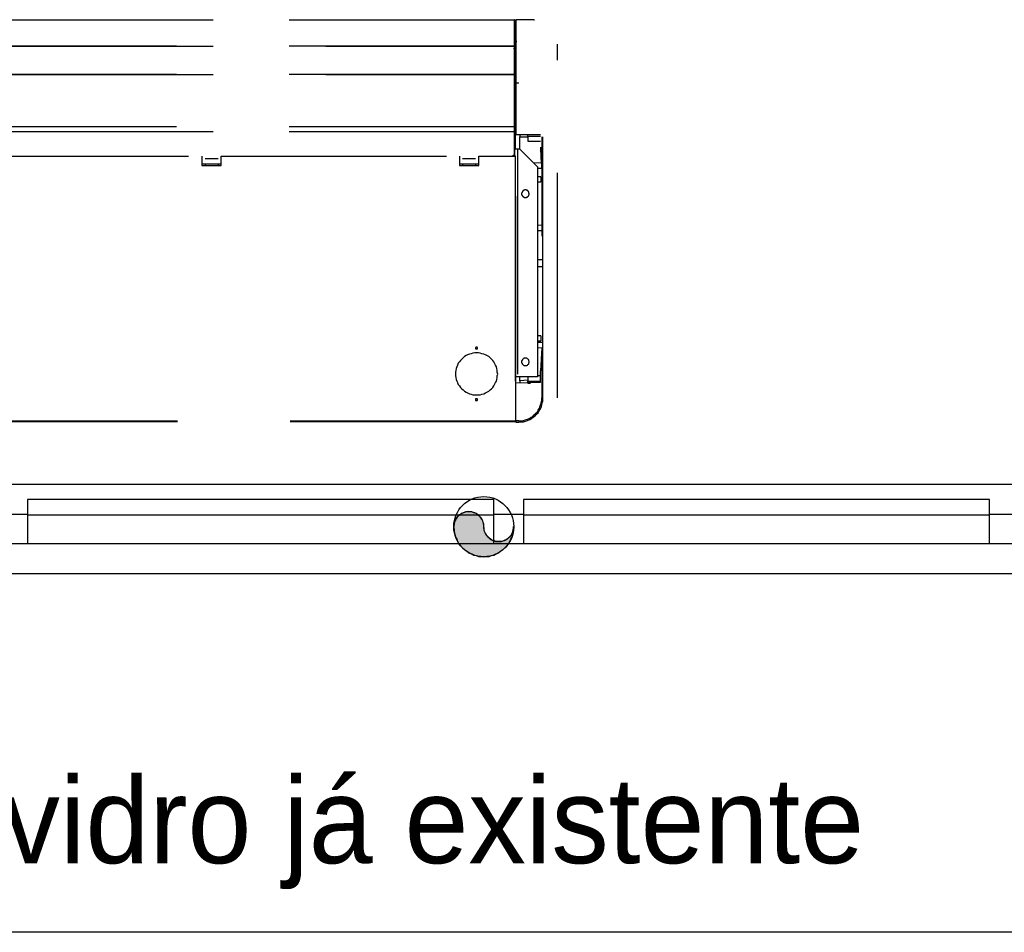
# Model space of a CAD drawing. Header units: millimetres. Extents: x 335 to 739279, y -1 to 84.
# Tile 226 of 244: x 416.6 to 418.79, y 21.51 to 23.54. Entities that reach past the tile are written whole.
import ezdxf

# ---------------------------------------------------------------- set-up
doc = ezdxf.new("R2010")
doc.units = ezdxf.units.MM
doc.header["$MEASUREMENT"] = 0
doc.linetypes.add('Dashed', pattern=[0.75, 0.5, -0.25])
doc.styles.add('CenturyGothic', font='GOTHIC.TTF')

msp = doc.modelspace()

# ---------------------------------------------------------------- hatches: boundary and pattern name
at = {"linetype": 'Continuous'}
msp.add_hatch(color=256, dxfattribs=at).paths.add_polyline_path([(417.6318, 22.4159), (417.6318, 22.4189), (417.6318, 22.4219), (417.6308, 22.4249), (417.6298, 22.4279), (417.6288, 22.4299), (417.6278, 22.4329), (417.6258, 22.4349), (417.6238, 22.4379), (417.6218, 22.4399), (417.6198, 22.4419), (417.6178, 22.4429), (417.6148, 22.4449), (417.6128, 22.4459), (417.6098, 22.4469), (417.6068, 22.4479), (417.6048, 22.4489), (417.6018, 22.4489), (417.5988, 22.4489), (417.5958, 22.4489), (417.5928, 22.4489), (417.5898, 22.4479), (417.5868, 22.4469), (417.5848, 22.4459), (417.5818, 22.4449), (417.5798, 22.4429), (417.5768, 22.4419), (417.5748, 22.4399), (417.5728, 22.4379), (417.5708, 22.4349), (417.5698, 22.4329), (417.5688, 22.4299), (417.5668, 22.4279), (417.5668, 22.4249), (417.5658, 22.4219), (417.5658, 22.4189), (417.5648, 22.4159), (417.5658, 22.4099), (417.5658, 22.4049), (417.5678, 22.3989), (417.5688, 22.3929), (417.5718, 22.3879), (417.5738, 22.3829), (417.5768, 22.3779), (417.5808, 22.3729), (417.5848, 22.3689), (417.5888, 22.3649), (417.5938, 22.3619), (417.5988, 22.3579), (417.6038, 22.3559), (417.6088, 22.3529), (417.6148, 22.3519), (417.6198, 22.3499), (417.6258, 22.3499), (417.6318, 22.3489), (417.6378, 22.3499), (417.6438, 22.3499), (417.6488, 22.3519), (417.6548, 22.3529), (417.6598, 22.3559), (417.6648, 22.3579), (417.6698, 22.3619), (417.6748, 22.3649), (417.6788, 22.3689), (417.6828, 22.3729), (417.6868, 22.3779), (417.6898, 22.3829), (417.6918, 22.3879), (417.6948, 22.3929), (417.6958, 22.3989), (417.6978, 22.4049), (417.6978, 22.4099), (417.6988, 22.4159), (417.6988, 22.4129), (417.6978, 22.4099), (417.6978, 22.4079), (417.6968, 22.4049), (417.6958, 22.4019), (417.6938, 22.3989), (417.6928, 22.3969), (417.6908, 22.3949), (417.6888, 22.3929), (417.6868, 22.3909), (417.6848, 22.3889), (417.6818, 22.3869), (417.6788, 22.3859), (417.6768, 22.3849), (417.6738, 22.3839), (417.6708, 22.3829), (417.6678, 22.3829), (417.6648, 22.3829), (417.6618, 22.3829), (417.6598, 22.3829), (417.6568, 22.3839), (417.6538, 22.3849), (417.6508, 22.3859), (417.6488, 22.3869), (417.6458, 22.3889), (417.6438, 22.3909), (417.6418, 22.3929), (417.6398, 22.3949), (417.6378, 22.3969), (417.6368, 22.3989), (417.6348, 22.4019), (417.6338, 22.4049), (417.6328, 22.4079), (417.6328, 22.4099), (417.6318, 22.4129), (417.6318, 22.4159), (417.6318, 22.4159)])

# ---------------------------------------------------------------- linework, layer by layer
at = {"color": 8, "linetype": 'Dashed'}
for p, q in [((415.7808, 23.5419), (417.6998, 23.5419)), ((417.6998, 23.5409), (415.7808, 23.5409)), ((417.6998, 23.5419), (417.6998, 23.5409)), ((417.6998, 23.5309), (417.6998, 23.5409)), ((417.6998, 23.5409), (417.7008, 23.5409)), ((417.6998, 23.5389), (417.6998, 23.5409)), ((417.6998, 23.5389), (417.6998, 23.5309)), ((417.6998, 23.5329), (417.7008, 23.5329)), ((417.6998, 23.4859), (417.6998, 23.5309)), ((417.6998, 23.5309), (417.7008, 23.5309)), ((417.7008, 23.5329), (417.7008, 23.5409)), ((417.7028, 23.5339), (417.7008, 23.5339)), ((417.7008, 23.5329), (417.7008, 23.5309)), ((417.7028, 23.5319), (417.7008, 23.5319)), ((417.7008, 23.4849), (417.7008, 23.5309)), ((417.7028, 23.5419), (417.7028, 23.4009)), ((417.7428, 23.5419), (417.7028, 23.5419)), ((417.7428, 23.5419), (417.7448, 23.5419)), ((417.7018, 23.5069), (417.7018, 23.5059)), ((417.7028, 23.5069), (417.7018, 23.5069)), ((417.6998, 23.4829), (417.6998, 23.4859)), ((417.7008, 23.4859), (417.6998, 23.4859)), ((417.6998, 23.4849), (417.7008, 23.4849)), ((417.6998, 23.4839), (417.6998, 23.4849)), ((417.7008, 23.4939), (417.7018, 23.4939)), ((417.7008, 23.4849), (417.7008, 23.4859)), ((417.7008, 23.4789), (417.7008, 23.4849)), ((417.7028, 23.5059), (417.7018, 23.5059)), ((417.7018, 23.4939), (417.7018, 23.5049)), ((417.7018, 23.4939), (417.7028, 23.4939)), ((417.7018, 23.4909), (417.7018, 23.4919)), ((417.7018, 23.4919), (417.7028, 23.4919)), ((417.7018, 23.4909), (417.7028, 23.4909)), ((417.7028, 23.4909), (417.7028, 23.4919)), ((417.7958, 22.7019), (417.7958, 23.4879)), ((417.6998, 23.4829), (415.7808, 23.4829)), ((415.7808, 23.4829), (417.6998, 23.4829)), ((417.6998, 23.4839), (417.6998, 23.4809)), ((417.6998, 23.4789), (417.6998, 23.4829)), ((417.6998, 23.4809), (417.6998, 23.4789)), ((417.6998, 23.4219), (417.6998, 23.4789)), ((417.7008, 23.4789), (417.6998, 23.4789)), ((417.7008, 23.4789), (417.7008, 23.4219)), ((417.7028, 23.4619), (417.7008, 23.4619)), ((417.7008, 23.4569), (417.7028, 23.4569)), ((417.7008, 23.4549), (417.7028, 23.4549)), ((417.6998, 23.4199), (415.7808, 23.4199)), ((415.7808, 23.4199), (417.6998, 23.4199)), ((417.6998, 23.4199), (417.6998, 23.4219)), ((417.6998, 23.4219), (417.7008, 23.4219)), ((417.6998, 23.4219), (417.6998, 23.4179)), ((417.6998, 23.4169), (417.6998, 23.4199)), ((417.7008, 23.4199), (417.6998, 23.4199)), ((417.7028, 23.4399), (417.7008, 23.4399)), ((417.7028, 23.4379), (417.7008, 23.4379)), ((417.7028, 23.4239), (417.7008, 23.4239)), ((417.7028, 23.4229), (417.7008, 23.4229)), ((417.7008, 23.4199), (417.7008, 23.4219)), ((417.7028, 23.4199), (417.7018, 23.4199)), ((417.7028, 23.4199), (417.7018, 23.4199)), ((417.7018, 23.4189), (417.7018, 23.2549)), ((417.6998, 23.4179), (417.6998, 23.4169)), ((417.6998, 23.3049), (417.6998, 23.4169)), ((417.6998, 23.4169), (417.7008, 23.4169)), ((417.7008, 23.4169), (417.7008, 23.3049)), ((417.7098, 23.4009), (417.7028, 23.4009)), ((417.7028, 23.4009), (417.7028, 23.2869)), ((417.6998, 23.3039), (415.7808, 23.3039)), ((415.7808, 23.2939), (417.6998, 23.2939)), ((417.6998, 23.2929), (415.7808, 23.2929)), ((417.6998, 23.3039), (417.6998, 23.3049)), ((417.7008, 23.3049), (417.6998, 23.3049)), ((417.6998, 23.3049), (417.6998, 23.2959)), ((417.6998, 23.2939), (417.6998, 23.3039)), ((417.6998, 23.2959), (417.6998, 23.2889)), ((417.6998, 23.2939), (417.6998, 23.2929)), ((417.6998, 23.2889), (417.6998, 23.2929)), ((417.6998, 23.2409), (417.6998, 23.2889)), ((417.6998, 23.2889), (417.7008, 23.2889)), ((417.7008, 23.2409), (417.7008, 23.2889)), ((417.7028, 23.2869), (417.7578, 23.2869)), ((417.7118, 23.2869), (417.7118, 23.2819)), ((417.7118, 23.2539), (417.7118, 23.2819)), ((417.7118, 23.2819), (417.7298, 23.2819)), ((417.7298, 23.2829), (417.7298, 23.2869)), ((417.7298, 23.2829), (417.7298, 23.2719)), ((417.7298, 23.2829), (417.7408, 23.2829)), ((417.7298, 23.2719), (417.7578, 23.2719)), ((417.7408, 23.2829), (417.7578, 23.2829)), ((417.7608, 23.2819), (417.7608, 23.2359)), ((417.7628, 23.2359), (417.7628, 23.2819)), ((417.7008, 23.2549), (417.7068, 23.2549)), ((417.7068, 23.2549), (417.7068, 22.7489)), ((417.7068, 23.2549), (417.7108, 23.2549)), ((417.7108, 23.2549), (417.7508, 23.2149)), ((417.7578, 23.2589), (417.7608, 23.2079)), ((417.7578, 23.2589), (417.7588, 23.2359)), ((416.4758, 23.2389), (417.0058, 23.2389)), ((417.0058, 23.2389), (417.0058, 23.2179)), ((417.0128, 23.2339), (417.0418, 23.2339)), ((417.0488, 23.2179), (417.0488, 23.2389)), ((417.0488, 23.2389), (417.5778, 23.2389)), ((417.5778, 23.2389), (417.5778, 23.2179)), ((417.5848, 23.2339), (417.6138, 23.2339)), ((417.6208, 23.2179), (417.6208, 23.2389)), ((417.6208, 23.2389), (417.7018, 23.2389)), ((417.6968, 23.2409), (417.6998, 23.2409)), ((417.6968, 23.2389), (417.6968, 23.2409)), ((417.6978, 23.2409), (417.6978, 23.2389)), ((417.6988, 23.2409), (417.6988, 23.2389)), ((417.6988, 23.2409), (417.6988, 23.2389)), ((417.7008, 23.2409), (417.6998, 23.2409)), ((417.6998, 23.2409), (417.6998, 23.2389)), ((417.7018, 23.2389), (417.7018, 22.6499)), ((417.7018, 23.2389), (417.7028, 23.2389)), ((417.7028, 22.6499), (417.7028, 23.2389)), ((417.7598, 23.2239), (417.7428, 23.2229)), ((417.7588, 23.2359), (417.7608, 23.2079)), ((417.7608, 23.2359), (417.7608, 23.1429)), ((417.7628, 23.1549), (417.7628, 23.2359)), ((417.0128, 23.2209), (417.0058, 23.2209)), ((417.0488, 23.2209), (417.0058, 23.2209)), ((417.0058, 23.2179), (417.0128, 23.2179)), ((417.0128, 23.2209), (417.0128, 23.2179)), ((417.0128, 23.2179), (417.0418, 23.2179)), ((417.0488, 23.2209), (417.0418, 23.2209)), ((417.0418, 23.2209), (417.0418, 23.2179)), ((417.0418, 23.2179), (417.0488, 23.2179)), ((417.5848, 23.2209), (417.5778, 23.2209)), ((417.6208, 23.2209), (417.5778, 23.2209)), ((417.5778, 23.2179), (417.5848, 23.2179)), ((417.5848, 23.2209), (417.5848, 23.2179)), ((417.5848, 23.2179), (417.6138, 23.2179)), ((417.6208, 23.2209), (417.6138, 23.2209)), ((417.6138, 23.2209), (417.6138, 23.2179)), ((417.6138, 23.2179), (417.6208, 23.2179)), ((417.7508, 23.2149), (417.7508, 22.7489)), ((417.7508, 23.2119), (417.7608, 23.2119)), ((417.7608, 23.2079), (417.7608, 23.1089)), ((417.7588, 23.1929), (417.7508, 23.1929)), ((417.7508, 23.1819), (417.7588, 23.1819)), ((417.7588, 23.1929), (417.7588, 23.1819)), ((417.7608, 23.1429), (417.7608, 23.0609)), ((417.7628, 22.8139), (417.7628, 23.1549)), ((417.7608, 23.1089), (417.7608, 23.0609)), ((417.7608, 23.0859), (417.7508, 23.0849)), ((417.7508, 23.0739), (417.7608, 23.0739)), ((417.7608, 23.0089), (417.7508, 23.0089)), ((417.7608, 22.9929), (417.7508, 22.9929)), ((417.7588, 22.8399), (417.7508, 22.8399)), ((417.7508, 22.8289), (417.7588, 22.8289)), ((417.7588, 22.8399), (417.7588, 22.8289)), ((417.7608, 22.8249), (417.7508, 22.8249)), ((417.7508, 22.8139), (417.7608, 22.8129)), ((417.7608, 22.8129), (417.7578, 22.7619)), ((417.7608, 22.8129), (417.7608, 22.7019)), ((417.7628, 22.7279), (417.7628, 22.8139)), ((417.7068, 22.7489), (417.7028, 22.7489)), ((417.7508, 22.7489), (417.7068, 22.7489)), ((417.7118, 22.7399), (417.7118, 22.7489)), ((417.7298, 22.7409), (417.7118, 22.7399)), ((417.7298, 22.7489), (417.7298, 22.7389)), ((417.7578, 22.7509), (417.7508, 22.7509)), ((417.7578, 22.7359), (417.7578, 22.7619)), ((417.7578, 22.7359), (417.7028, 22.7349)), ((417.7118, 22.7399), (417.7118, 22.7349)), ((417.7298, 22.7349), (417.7298, 22.7389)), ((417.7298, 22.7389), (417.7408, 22.7389)), ((417.7298, 22.7349), (417.7358, 22.7349)), ((417.7408, 22.7389), (417.7578, 22.7389)), ((417.7628, 22.7069), (417.7628, 22.7279)), ((417.7628, 22.7019), (417.7628, 22.7069)), ((417.7628, 22.6949), (417.7628, 22.7019)), ((417.7618, 22.6909), (417.7628, 22.6949)), ((417.7018, 22.6499), (415.7818, 22.6499)), ((417.7018, 22.6489), (415.7818, 22.6489)), ((417.7028, 22.6499), (417.7018, 22.6499)), ((417.7018, 22.6499), (417.7018, 22.6489)), ((417.7098, 22.6509), (417.7028, 22.6509)), ((417.7028, 22.6499), (417.7028, 22.6479)), ((417.7028, 22.6479), (417.7098, 22.6479))]:
    msp.add_line(p, q, dxfattribs=at)
at = {"color": 7}
for p, q in [((419.6368, 22.5099), (413.2808, 22.5099)), ((417.6538, 22.4759), (416.6188, 22.4759)), ((416.6188, 22.4759), (416.6188, 22.4419)), ((417.6538, 22.4419), (417.6538, 22.4759)), ((418.7548, 22.4759), (417.7198, 22.4759)), ((417.7198, 22.4759), (417.7198, 22.4419)), ((418.7548, 22.4419), (418.7548, 22.4759)), ((416.5528, 22.4439), (416.6188, 22.4439)), ((416.6188, 22.4439), (416.6188, 22.3779)), ((416.6188, 22.4419), (417.6538, 22.4419)), ((417.6538, 22.3779), (417.6538, 22.4439)), ((417.6538, 22.4439), (417.7198, 22.4439)), ((417.7198, 22.4439), (417.7198, 22.3779)), ((417.7198, 22.4419), (418.7548, 22.4419)), ((418.7548, 22.3779), (418.7548, 22.4439)), ((418.7548, 22.4439), (418.8208, 22.4439)), ((416.6188, 22.3779), (416.5528, 22.3779)), ((417.6538, 22.3779), (416.6188, 22.3779)), ((417.7198, 22.3779), (417.6538, 22.3779)), ((418.7548, 22.3779), (417.7198, 22.3779)), ((418.8208, 22.3779), (418.7548, 22.3779)), ((419.6368, 22.3109), (413.2808, 22.3109)), ((419.6368, 21.5149), (413.2808, 21.5149))]:
    msp.add_line(p, q, dxfattribs=at)
at = {"color": 8, "linetype": 'Dashed'}
for points in [[(417.7008, 23.5409), (417.7008, 23.5409), (417.7008, 23.5409), (417.7008, 23.5409), (417.7008, 23.5409), (417.7008, 23.5409), (417.7008, 23.5409), (417.7008, 23.5409), (417.7008, 23.5419), (417.7008, 23.5419), (417.7008, 23.5419), (417.7008, 23.5419), (417.7008, 23.5419), (417.7008, 23.5419), (417.7008, 23.5419), (417.7008, 23.5419), (417.7008, 23.5419), (417.7008, 23.5419), (417.6998, 23.5419), (417.6998, 23.5419), (417.6998, 23.5419), (417.6998, 23.5419), (417.6998, 23.5419), (417.6998, 23.5419), (417.6998, 23.5419), (417.6998, 23.5419), (417.6998, 23.5419), (417.6998, 23.5419), (417.6998, 23.5419), (417.6998, 23.5409), (417.6998, 23.5409), (417.6998, 23.5409), (417.6998, 23.5409), (417.6998, 23.5409), (417.6998, 23.5409), (417.6998, 23.5409), (417.6998, 23.5409), (417.6998, 23.5409), (417.6998, 23.5409), (417.6998, 23.5409), (417.6998, 23.5409), (417.6998, 23.5409), (417.6998, 23.5409), (417.6998, 23.5399), (417.6998, 23.5399), (417.6998, 23.5399), (417.6998, 23.5399), (417.6998, 23.5399), (417.6998, 23.5399), (417.6998, 23.5399), (417.6998, 23.5399), (417.6998, 23.5399), (417.6998, 23.5399), (417.6998, 23.5399), (417.6998, 23.5399), (417.7008, 23.5399), (417.7008, 23.5399), (417.7008, 23.5399), (417.7008, 23.5399), (417.7008, 23.5399), (417.7008, 23.5399), (417.7008, 23.5399), (417.7008, 23.5399), (417.7008, 23.5399), (417.7008, 23.5399), (417.7008, 23.5399), (417.7008, 23.5409), (417.7008, 23.5409), (417.7008, 23.5409), (417.7008, 23.5409), (417.7008, 23.5409), (417.7008, 23.5409), (417.7008, 23.5409)], [(417.7018, 23.5069), (417.7018, 23.5069), (417.7018, 23.5069), (417.7018, 23.5069), (417.7018, 23.5069), (417.7018, 23.5069), (417.7018, 23.5069), (417.7018, 23.5069), (417.7018, 23.5069), (417.7018, 23.5069), (417.7018, 23.5079), (417.7018, 23.5079), (417.7018, 23.5079), (417.7018, 23.5079), (417.7008, 23.5079), (417.7008, 23.5079), (417.7008, 23.5079), (417.7008, 23.5079), (417.7008, 23.5079), (417.7008, 23.5079), (417.7008, 23.5079), (417.7008, 23.5079), (417.7008, 23.5079), (417.7008, 23.5079), (417.7008, 23.5079), (417.7008, 23.5079), (417.7008, 23.5079), (417.7008, 23.5069), (417.7008, 23.5069), (417.7008, 23.5069), (417.7008, 23.5069), (417.6998, 23.5069), (417.6998, 23.5069), (417.6998, 23.5069), (417.6998, 23.5069), (417.6998, 23.5069), (417.6998, 23.5069), (417.6998, 23.5069), (417.6998, 23.5069), (417.6998, 23.5069), (417.6998, 23.5069), (417.6998, 23.5069), (417.7008, 23.5069), (417.7008, 23.5059), (417.7008, 23.5059), (417.7008, 23.5059), (417.7008, 23.5059), (417.7008, 23.5059), (417.7008, 23.5059), (417.7008, 23.5059), (417.7008, 23.5059), (417.7008, 23.5059), (417.7008, 23.5059), (417.7008, 23.5059), (417.7008, 23.5059), (417.7008, 23.5059), (417.7008, 23.5059), (417.7008, 23.5059), (417.7008, 23.5059), (417.7018, 23.5059), (417.7018, 23.5059), (417.7018, 23.5059), (417.7018, 23.5059), (417.7018, 23.5059), (417.7018, 23.5059), (417.7018, 23.5059), (417.7018, 23.5069), (417.7018, 23.5069), (417.7018, 23.5069), (417.7018, 23.5069), (417.7018, 23.5069), (417.7018, 23.5069), (417.7018, 23.5069)], [(417.7018, 23.5059), (417.7018, 23.5059), (417.7018, 23.5059), (417.7018, 23.5059), (417.7018, 23.5059), (417.7018, 23.5059), (417.7018, 23.5059), (417.7018, 23.5069), (417.7018, 23.5069), (417.7018, 23.5069), (417.7018, 23.5069), (417.7018, 23.5069), (417.7018, 23.5069), (417.7018, 23.5069), (417.7008, 23.5069), (417.7008, 23.5069), (417.7008, 23.5069), (417.7008, 23.5069), (417.7008, 23.5069), (417.7008, 23.5069), (417.7008, 23.5069), (417.7008, 23.5069), (417.7008, 23.5069), (417.7008, 23.5069), (417.7008, 23.5069), (417.7008, 23.5069), (417.7008, 23.5069), (417.7008, 23.5069), (417.7008, 23.5069), (417.7008, 23.5069), (417.7008, 23.5059), (417.6998, 23.5059), (417.6998, 23.5059), (417.6998, 23.5059), (417.6998, 23.5059), (417.6998, 23.5059), (417.6998, 23.5059), (417.6998, 23.5059), (417.6998, 23.5059), (417.6998, 23.5059), (417.6998, 23.5059), (417.6998, 23.5059), (417.7008, 23.5059), (417.7008, 23.5059), (417.7008, 23.5059), (417.7008, 23.5049), (417.7008, 23.5049), (417.7008, 23.5049), (417.7008, 23.5049), (417.7008, 23.5049), (417.7008, 23.5049), (417.7008, 23.5049), (417.7008, 23.5049), (417.7008, 23.5049), (417.7008, 23.5049), (417.7008, 23.5049), (417.7008, 23.5049), (417.7008, 23.5049), (417.7008, 23.5049), (417.7018, 23.5049), (417.7018, 23.5049), (417.7018, 23.5049), (417.7018, 23.5049), (417.7018, 23.5049), (417.7018, 23.5059), (417.7018, 23.5059), (417.7018, 23.5059), (417.7018, 23.5059), (417.7018, 23.5059), (417.7018, 23.5059), (417.7018, 23.5059), (417.7018, 23.5059), (417.7018, 23.5059)], [(417.7028, 23.4949), (417.7028, 23.4949), (417.7028, 23.4949), (417.7018, 23.4949), (417.7018, 23.4949), (417.7018, 23.4949), (417.7018, 23.4949), (417.7018, 23.4949), (417.7018, 23.4949), (417.7008, 23.4949), (417.7008, 23.4949), (417.7008, 23.4939), (417.7008, 23.4939), (417.7008, 23.4939), (417.7008, 23.4939), (417.7008, 23.4939), (417.7008, 23.4939), (417.7008, 23.4929), (417.7008, 23.4929), (417.7008, 23.4929), (417.7008, 23.4929), (417.7008, 23.4929), (417.7008, 23.4919), (417.7008, 23.4919), (417.7008, 23.4919), (417.7008, 23.4919), (417.7008, 23.4919), (417.7008, 23.4919), (417.7018, 23.4919), (417.7018, 23.4909), (417.7018, 23.4909), (417.7018, 23.4909), (417.7018, 23.4909), (417.7018, 23.4909), (417.7028, 23.4909), (417.7028, 23.4909), (417.7028, 23.4909), (417.7028, 23.4909), (417.7028, 23.4909), (417.7038, 23.4909), (417.7038, 23.4909), (417.7038, 23.4909), (417.7038, 23.4909), (417.7038, 23.4909), (417.7038, 23.4919), (417.7038, 23.4919), (417.7048, 23.4919), (417.7048, 23.4919), (417.7048, 23.4919), (417.7048, 23.4919), (417.7048, 23.4919), (417.7048, 23.4929), (417.7048, 23.4929), (417.7048, 23.4929), (417.7048, 23.4929), (417.7048, 23.4929), (417.7048, 23.4939), (417.7048, 23.4939), (417.7048, 23.4939), (417.7048, 23.4939), (417.7048, 23.4939), (417.7048, 23.4939), (417.7048, 23.4949), (417.7038, 23.4949), (417.7038, 23.4949), (417.7038, 23.4949), (417.7038, 23.4949), (417.7038, 23.4949), (417.7038, 23.4949), (417.7038, 23.4949), (417.7028, 23.4949), (417.7028, 23.4949), (417.7028, 23.4949)], [(417.7028, 23.4939), (417.7028, 23.4939), (417.7028, 23.4939), (417.7028, 23.4939), (417.7028, 23.4939), (417.7028, 23.4939), (417.7018, 23.4939), (417.7018, 23.4939), (417.7018, 23.4939), (417.7018, 23.4939), (417.7018, 23.4939), (417.7018, 23.4939), (417.7018, 23.4939), (417.7018, 23.4939), (417.7018, 23.4939), (417.7018, 23.4929), (417.7018, 23.4929), (417.7018, 23.4929), (417.7018, 23.4929), (417.7018, 23.4929), (417.7018, 23.4929), (417.7018, 23.4929), (417.7018, 23.4929), (417.7018, 23.4929), (417.7018, 23.4929), (417.7018, 23.4929), (417.7018, 23.4919), (417.7018, 23.4919), (417.7018, 23.4919), (417.7018, 23.4919), (417.7018, 23.4919), (417.7028, 23.4919), (417.7028, 23.4919), (417.7028, 23.4919), (417.7028, 23.4919), (417.7028, 23.4919), (417.7028, 23.4919), (417.7028, 23.4919), (417.7028, 23.4919), (417.7028, 23.4919), (417.7028, 23.4919), (417.7028, 23.4919), (417.7028, 23.4919), (417.7038, 23.4919), (417.7038, 23.4919), (417.7038, 23.4919), (417.7038, 23.4919), (417.7038, 23.4929), (417.7038, 23.4929), (417.7038, 23.4929), (417.7038, 23.4929), (417.7038, 23.4929), (417.7038, 23.4929), (417.7038, 23.4929), (417.7038, 23.4929), (417.7038, 23.4929), (417.7038, 23.4929), (417.7038, 23.4929), (417.7038, 23.4939), (417.7038, 23.4939), (417.7038, 23.4939), (417.7038, 23.4939), (417.7038, 23.4939), (417.7038, 23.4939), (417.7038, 23.4939), (417.7038, 23.4939), (417.7028, 23.4939), (417.7028, 23.4939), (417.7028, 23.4939), (417.7028, 23.4939), (417.7028, 23.4939), (417.7028, 23.4939), (417.7028, 23.4939)], [(417.7008, 23.4789), (417.7008, 23.4789), (417.6998, 23.4789), (417.6998, 23.4789), (417.6998, 23.4789), (417.6998, 23.4789), (417.6998, 23.4789), (417.6998, 23.4789), (417.6998, 23.4789), (417.6998, 23.4789), (417.6998, 23.4789), (417.6988, 23.4789), (417.6988, 23.4779), (417.6988, 23.4779), (417.6988, 23.4779), (417.6988, 23.4779), (417.6988, 23.4779), (417.6988, 23.4779), (417.6988, 23.4779), (417.6988, 23.4779), (417.6988, 23.4779), (417.6988, 23.4769), (417.6988, 23.4769), (417.6988, 23.4769), (417.6988, 23.4769), (417.6988, 23.4769), (417.6998, 23.4769), (417.6998, 23.4769), (417.6998, 23.4769), (417.6998, 23.4769), (417.6998, 23.4759), (417.6998, 23.4759), (417.6998, 23.4759), (417.6998, 23.4759), (417.6998, 23.4759), (417.7008, 23.4759), (417.7008, 23.4759), (417.7008, 23.4759), (417.7008, 23.4759), (417.7008, 23.4759), (417.7008, 23.4759), (417.7008, 23.4759), (417.7008, 23.4759), (417.7018, 23.4769), (417.7018, 23.4769), (417.7018, 23.4769), (417.7018, 23.4769), (417.7018, 23.4769), (417.7018, 23.4769), (417.7018, 23.4769), (417.7018, 23.4769), (417.7018, 23.4769), (417.7018, 23.4779), (417.7018, 23.4779), (417.7018, 23.4779), (417.7018, 23.4779), (417.7018, 23.4779), (417.7018, 23.4779), (417.7018, 23.4779), (417.7018, 23.4779), (417.7018, 23.4779), (417.7018, 23.4789), (417.7018, 23.4789), (417.7018, 23.4789), (417.7018, 23.4789), (417.7018, 23.4789), (417.7008, 23.4789), (417.7008, 23.4789), (417.7008, 23.4789), (417.7008, 23.4789), (417.7008, 23.4789), (417.7008, 23.4789), (417.7008, 23.4789)], [(417.7008, 23.4219), (417.7008, 23.4219), (417.6998, 23.4219), (417.6998, 23.4219), (417.6998, 23.4219), (417.6998, 23.4219), (417.6998, 23.4219), (417.6998, 23.4219), (417.6998, 23.4219), (417.6998, 23.4219), (417.6998, 23.4219), (417.6988, 23.4219), (417.6988, 23.4219), (417.6988, 23.4219), (417.6988, 23.4209), (417.6988, 23.4209), (417.6988, 23.4209), (417.6988, 23.4209), (417.6988, 23.4209), (417.6988, 23.4209), (417.6988, 23.4209), (417.6988, 23.4209), (417.6988, 23.4199), (417.6988, 23.4199), (417.6988, 23.4199), (417.6988, 23.4199), (417.6998, 23.4199), (417.6998, 23.4199), (417.6998, 23.4199), (417.6998, 23.4199), (417.6998, 23.4199), (417.6998, 23.4199), (417.6998, 23.4199), (417.6998, 23.4189), (417.6998, 23.4189), (417.7008, 23.4189), (417.7008, 23.4189), (417.7008, 23.4189), (417.7008, 23.4189), (417.7008, 23.4189), (417.7008, 23.4199), (417.7008, 23.4199), (417.7008, 23.4199), (417.7018, 23.4199), (417.7018, 23.4199), (417.7018, 23.4199), (417.7018, 23.4199), (417.7018, 23.4199), (417.7018, 23.4199), (417.7018, 23.4199), (417.7018, 23.4199), (417.7018, 23.4209), (417.7018, 23.4209), (417.7018, 23.4209), (417.7018, 23.4209), (417.7018, 23.4209), (417.7018, 23.4209), (417.7018, 23.4209), (417.7018, 23.4209), (417.7018, 23.4219), (417.7018, 23.4219), (417.7018, 23.4219), (417.7018, 23.4219), (417.7018, 23.4219), (417.7018, 23.4219), (417.7018, 23.4219), (417.7008, 23.4219), (417.7008, 23.4219), (417.7008, 23.4219), (417.7008, 23.4219), (417.7008, 23.4219), (417.7008, 23.4219), (417.7008, 23.4219)], [(417.7008, 23.4219), (417.7008, 23.4219), (417.6998, 23.4219), (417.6998, 23.4219), (417.6998, 23.4219), (417.6998, 23.4219), (417.6998, 23.4219), (417.6998, 23.4209), (417.6998, 23.4209), (417.6998, 23.4209), (417.6998, 23.4209), (417.6998, 23.4209), (417.6988, 23.4209), (417.6988, 23.4209), (417.6988, 23.4209), (417.6988, 23.4209), (417.6988, 23.4209), (417.6988, 23.4199), (417.6988, 23.4199), (417.6988, 23.4199), (417.6988, 23.4199), (417.6988, 23.4199), (417.6988, 23.4199), (417.6988, 23.4199), (417.6988, 23.4199), (417.6998, 23.4199), (417.6998, 23.4189), (417.6998, 23.4189), (417.6998, 23.4189), (417.6998, 23.4189), (417.6998, 23.4189), (417.6998, 23.4189), (417.6998, 23.4189), (417.6998, 23.4189), (417.6998, 23.4189), (417.7008, 23.4189), (417.7008, 23.4189), (417.7008, 23.4189), (417.7008, 23.4189), (417.7008, 23.4189), (417.7008, 23.4189), (417.7008, 23.4189), (417.7008, 23.4189), (417.7008, 23.4189), (417.7008, 23.4189), (417.7018, 23.4189), (417.7018, 23.4189), (417.7018, 23.4199), (417.7018, 23.4199), (417.7018, 23.4199), (417.7018, 23.4199), (417.7018, 23.4199), (417.7018, 23.4199), (417.7018, 23.4199), (417.7018, 23.4199), (417.7018, 23.4199), (417.7018, 23.4209), (417.7018, 23.4209), (417.7018, 23.4209), (417.7018, 23.4209), (417.7018, 23.4209), (417.7018, 23.4209), (417.7018, 23.4209), (417.7018, 23.4209), (417.7008, 23.4209), (417.7008, 23.4209), (417.7008, 23.4219), (417.7008, 23.4219), (417.7008, 23.4219), (417.7008, 23.4219), (417.7008, 23.4219), (417.7008, 23.4219), (417.7008, 23.4219)], [(417.7008, 23.4209), (417.7008, 23.4209), (417.6998, 23.4209), (417.6998, 23.4209), (417.6998, 23.4209), (417.6998, 23.4209), (417.6998, 23.4209), (417.6998, 23.4209), (417.6998, 23.4209), (417.6998, 23.4209), (417.6998, 23.4209), (417.6998, 23.4209), (417.6988, 23.4209), (417.6988, 23.4209), (417.6988, 23.4199), (417.6988, 23.4199), (417.6988, 23.4199), (417.6988, 23.4199), (417.6988, 23.4199), (417.6988, 23.4199), (417.6988, 23.4199), (417.6988, 23.4199), (417.6988, 23.4189), (417.6988, 23.4189), (417.6988, 23.4189), (417.6998, 23.4189), (417.6998, 23.4189), (417.6998, 23.4189), (417.6998, 23.4189), (417.6998, 23.4189), (417.6998, 23.4189), (417.6998, 23.4189), (417.6998, 23.4189), (417.6998, 23.4189), (417.6998, 23.4189), (417.7008, 23.4189), (417.7008, 23.4189), (417.7008, 23.4189), (417.7008, 23.4189), (417.7008, 23.4189), (417.7008, 23.4189), (417.7008, 23.4189), (417.7008, 23.4189), (417.7008, 23.4189), (417.7008, 23.4189), (417.7018, 23.4189), (417.7018, 23.4189), (417.7018, 23.4189), (417.7018, 23.4189), (417.7018, 23.4189), (417.7018, 23.4189), (417.7018, 23.4199), (417.7018, 23.4199), (417.7018, 23.4199), (417.7018, 23.4199), (417.7018, 23.4199), (417.7018, 23.4199), (417.7018, 23.4199), (417.7018, 23.4199), (417.7018, 23.4209), (417.7018, 23.4209), (417.7018, 23.4209), (417.7018, 23.4209), (417.7018, 23.4209), (417.7008, 23.4209), (417.7008, 23.4209), (417.7008, 23.4209), (417.7008, 23.4209), (417.7008, 23.4209), (417.7008, 23.4209), (417.7008, 23.4209), (417.7008, 23.4209), (417.7008, 23.4209)], [(417.7238, 23.1639), (417.7238, 23.1639), (417.7228, 23.1639), (417.7218, 23.1629), (417.7218, 23.1629), (417.7208, 23.1629), (417.7198, 23.1629), (417.7198, 23.1619), (417.7188, 23.1619), (417.7188, 23.1609), (417.7178, 23.1609), (417.7178, 23.1599), (417.7168, 23.1599), (417.7168, 23.1589), (417.7168, 23.1579), (417.7158, 23.1569), (417.7158, 23.1569), (417.7158, 23.1559), (417.7158, 23.1549), (417.7158, 23.1549), (417.7158, 23.1539), (417.7158, 23.1529), (417.7168, 23.1519), (417.7168, 23.1519), (417.7168, 23.1509), (417.7178, 23.1509), (417.7178, 23.1499), (417.7188, 23.1489), (417.7188, 23.1489), (417.7198, 23.1489), (417.7198, 23.1479), (417.7208, 23.1479), (417.7218, 23.1479), (417.7218, 23.1469), (417.7228, 23.1469), (417.7238, 23.1469), (417.7238, 23.1469), (417.7248, 23.1469), (417.7258, 23.1469), (417.7268, 23.1469), (417.7268, 23.1479), (417.7278, 23.1479), (417.7288, 23.1479), (417.7288, 23.1489), (417.7298, 23.1489), (417.7298, 23.1489), (417.7308, 23.1499), (417.7308, 23.1509), (417.7318, 23.1509), (417.7318, 23.1519), (417.7318, 23.1519), (417.7318, 23.1529), (417.7328, 23.1539), (417.7328, 23.1549), (417.7328, 23.1549), (417.7328, 23.1559), (417.7328, 23.1569), (417.7318, 23.1569), (417.7318, 23.1579), (417.7318, 23.1589), (417.7318, 23.1599), (417.7308, 23.1599), (417.7308, 23.1609), (417.7298, 23.1609), (417.7298, 23.1619), (417.7288, 23.1619), (417.7288, 23.1629), (417.7278, 23.1629), (417.7268, 23.1629), (417.7268, 23.1629), (417.7258, 23.1639), (417.7248, 23.1639), (417.7238, 23.1639)], [(417.6158, 22.8149), (417.6158, 22.8149), (417.6148, 22.8149), (417.6148, 22.8149), (417.6148, 22.8149), (417.6148, 22.8149), (417.6148, 22.8149), (417.6148, 22.8139), (417.6138, 22.8139), (417.6138, 22.8139), (417.6138, 22.8139), (417.6138, 22.8139), (417.6138, 22.8139), (417.6138, 22.8139), (417.6138, 22.8129), (417.6138, 22.8129), (417.6138, 22.8129), (417.6138, 22.8129), (417.6138, 22.8129), (417.6138, 22.8119), (417.6138, 22.8119), (417.6138, 22.8119), (417.6138, 22.8119), (417.6138, 22.8119), (417.6138, 22.8119), (417.6138, 22.8109), (417.6138, 22.8109), (417.6138, 22.8109), (417.6138, 22.8109), (417.6148, 22.8109), (417.6148, 22.8109), (417.6148, 22.8109), (417.6148, 22.8109), (417.6148, 22.8109), (417.6148, 22.8109), (417.6158, 22.8099), (417.6158, 22.8099), (417.6158, 22.8099), (417.6158, 22.8109), (417.6158, 22.8109), (417.6168, 22.8109), (417.6168, 22.8109), (417.6168, 22.8109), (417.6168, 22.8109), (417.6168, 22.8109), (417.6168, 22.8109), (417.6178, 22.8109), (417.6178, 22.8109), (417.6178, 22.8119), (417.6178, 22.8119), (417.6178, 22.8119), (417.6178, 22.8119), (417.6178, 22.8119), (417.6178, 22.8119), (417.6178, 22.8129), (417.6178, 22.8129), (417.6178, 22.8129), (417.6178, 22.8129), (417.6178, 22.8129), (417.6178, 22.8139), (417.6178, 22.8139), (417.6178, 22.8139), (417.6178, 22.8139), (417.6168, 22.8139), (417.6168, 22.8139), (417.6168, 22.8139), (417.6168, 22.8149), (417.6168, 22.8149), (417.6168, 22.8149), (417.6158, 22.8149), (417.6158, 22.8149), (417.6158, 22.8149), (417.6158, 22.8149)], [(417.6158, 22.8019), (417.6118, 22.8019), (417.6078, 22.8009), (417.6038, 22.7999), (417.5998, 22.7989), (417.5958, 22.7979), (417.5928, 22.7959), (417.5888, 22.7939), (417.5858, 22.7909), (417.5828, 22.7879), (417.5798, 22.7849), (417.5778, 22.7819), (417.5748, 22.7789), (417.5738, 22.7749), (417.5718, 22.7709), (417.5708, 22.7669), (417.5698, 22.7629), (417.5688, 22.7589), (417.5688, 22.7549), (417.5688, 22.7509), (417.5698, 22.7469), (417.5708, 22.7429), (417.5718, 22.7389), (417.5738, 22.7359), (417.5748, 22.7319), (417.5778, 22.7289), (417.5798, 22.7249), (417.5828, 22.7219), (417.5858, 22.7199), (417.5888, 22.7169), (417.5928, 22.7149), (417.5958, 22.7129), (417.5998, 22.7109), (417.6038, 22.7099), (417.6078, 22.7089), (417.6118, 22.7089), (417.6158, 22.7089), (417.6198, 22.7089), (417.6238, 22.7089), (417.6278, 22.7099), (417.6318, 22.7109), (417.6358, 22.7129), (417.6388, 22.7149), (417.6428, 22.7169), (417.6458, 22.7199), (417.6488, 22.7219), (417.6518, 22.7249), (417.6538, 22.7289), (417.6558, 22.7319), (417.6578, 22.7359), (417.6598, 22.7389), (417.6608, 22.7429), (417.6618, 22.7469), (417.6618, 22.7509), (417.6628, 22.7549), (417.6618, 22.7589), (417.6618, 22.7629), (417.6608, 22.7669), (417.6598, 22.7709), (417.6578, 22.7749), (417.6558, 22.7789), (417.6538, 22.7819), (417.6518, 22.7849), (417.6488, 22.7879), (417.6458, 22.7909), (417.6428, 22.7939), (417.6388, 22.7959), (417.6358, 22.7979), (417.6318, 22.7989), (417.6278, 22.7999), (417.6238, 22.8009), (417.6198, 22.8019), (417.6158, 22.8019)], [(417.7238, 22.7899), (417.7238, 22.7899), (417.7228, 22.7899), (417.7218, 22.7899), (417.7218, 22.7899), (417.7208, 22.7899), (417.7198, 22.7889), (417.7198, 22.7889), (417.7188, 22.7879), (417.7188, 22.7879), (417.7178, 22.7869), (417.7178, 22.7869), (417.7168, 22.7859), (417.7168, 22.7859), (417.7168, 22.7849), (417.7158, 22.7839), (417.7158, 22.7829), (417.7158, 22.7829), (417.7158, 22.7819), (417.7158, 22.7809), (417.7158, 22.7809), (417.7158, 22.7799), (417.7168, 22.7789), (417.7168, 22.7779), (417.7168, 22.7779), (417.7178, 22.7769), (417.7178, 22.7769), (417.7188, 22.7759), (417.7188, 22.7759), (417.7198, 22.7749), (417.7198, 22.7749), (417.7208, 22.7739), (417.7218, 22.7739), (417.7218, 22.7739), (417.7228, 22.7739), (417.7238, 22.7739), (417.7238, 22.7739), (417.7248, 22.7739), (417.7258, 22.7739), (417.7268, 22.7739), (417.7268, 22.7739), (417.7278, 22.7739), (417.7288, 22.7749), (417.7288, 22.7749), (417.7298, 22.7759), (417.7298, 22.7759), (417.7308, 22.7769), (417.7308, 22.7769), (417.7318, 22.7779), (417.7318, 22.7779), (417.7318, 22.7789), (417.7318, 22.7799), (417.7328, 22.7809), (417.7328, 22.7809), (417.7328, 22.7819), (417.7328, 22.7829), (417.7328, 22.7829), (417.7318, 22.7839), (417.7318, 22.7849), (417.7318, 22.7859), (417.7318, 22.7859), (417.7308, 22.7869), (417.7308, 22.7869), (417.7298, 22.7879), (417.7298, 22.7879), (417.7288, 22.7889), (417.7288, 22.7889), (417.7278, 22.7899), (417.7268, 22.7899), (417.7268, 22.7899), (417.7258, 22.7899), (417.7248, 22.7899), (417.7238, 22.7899)], [(417.6158, 22.6999), (417.6158, 22.6999), (417.6148, 22.6999), (417.6148, 22.6999), (417.6148, 22.6999), (417.6148, 22.6999), (417.6148, 22.6999), (417.6148, 22.6999), (417.6138, 22.6999), (417.6138, 22.6999), (417.6138, 22.6989), (417.6138, 22.6989), (417.6138, 22.6989), (417.6138, 22.6989), (417.6138, 22.6989), (417.6138, 22.6989), (417.6138, 22.6979), (417.6138, 22.6979), (417.6138, 22.6979), (417.6138, 22.6979), (417.6138, 22.6979), (417.6138, 22.6969), (417.6138, 22.6969), (417.6138, 22.6969), (417.6138, 22.6969), (417.6138, 22.6969), (417.6138, 22.6969), (417.6138, 22.6959), (417.6138, 22.6959), (417.6148, 22.6959), (417.6148, 22.6959), (417.6148, 22.6959), (417.6148, 22.6959), (417.6148, 22.6959), (417.6148, 22.6959), (417.6158, 22.6959), (417.6158, 22.6959), (417.6158, 22.6959), (417.6158, 22.6959), (417.6158, 22.6959), (417.6168, 22.6959), (417.6168, 22.6959), (417.6168, 22.6959), (417.6168, 22.6959), (417.6168, 22.6959), (417.6168, 22.6959), (417.6178, 22.6969), (417.6178, 22.6969), (417.6178, 22.6969), (417.6178, 22.6969), (417.6178, 22.6969), (417.6178, 22.6969), (417.6178, 22.6979), (417.6178, 22.6979), (417.6178, 22.6979), (417.6178, 22.6979), (417.6178, 22.6979), (417.6178, 22.6989), (417.6178, 22.6989), (417.6178, 22.6989), (417.6178, 22.6989), (417.6178, 22.6989), (417.6178, 22.6989), (417.6168, 22.6999), (417.6168, 22.6999), (417.6168, 22.6999), (417.6168, 22.6999), (417.6168, 22.6999), (417.6168, 22.6999), (417.6158, 22.6999), (417.6158, 22.6999), (417.6158, 22.6999), (417.6158, 22.6999)], [(417.7098, 22.6509), (417.7148, 22.6509), (417.7198, 22.6519), (417.7238, 22.6529), (417.7288, 22.6549), (417.7328, 22.6559), (417.7368, 22.6589), (417.7408, 22.6609), (417.7438, 22.6639), (417.7478, 22.6679), (417.7508, 22.6709), (417.7528, 22.6749), (417.7558, 22.6789), (417.7568, 22.6839), (417.7588, 22.6879), (417.7598, 22.6929), (417.7608, 22.6969), (417.7608, 22.7019)], [(417.7098, 22.6479), (417.7148, 22.6489), (417.7198, 22.6489), (417.7248, 22.6499), (417.7288, 22.6519), (417.7338, 22.6539), (417.7378, 22.6559), (417.7418, 22.6589), (417.7458, 22.6619), (417.7488, 22.6659), (417.7528, 22.6689), (417.7548, 22.6729), (417.7578, 22.6779), (417.7598, 22.6819), (417.7608, 22.6869), (417.7618, 22.6909)]]:
    msp.add_lwpolyline(points, dxfattribs=at)
msp.add_lwpolyline([(417.6318, 22.4159), (417.6318, 22.4189), (417.6318, 22.4219), (417.6308, 22.4249), (417.6298, 22.4279), (417.6288, 22.4299), (417.6278, 22.4329), (417.6258, 22.4349), (417.6238, 22.4379), (417.6218, 22.4399), (417.6198, 22.4419), (417.6178, 22.4429), (417.6148, 22.4449), (417.6128, 22.4459), (417.6098, 22.4469), (417.6068, 22.4479), (417.6048, 22.4489), (417.6018, 22.4489), (417.5988, 22.4489), (417.5958, 22.4489), (417.5928, 22.4489), (417.5898, 22.4479), (417.5868, 22.4469), (417.5848, 22.4459), (417.5818, 22.4449), (417.5798, 22.4429), (417.5768, 22.4419), (417.5748, 22.4399), (417.5728, 22.4379), (417.5708, 22.4349), (417.5698, 22.4329), (417.5688, 22.4299), (417.5668, 22.4279), (417.5668, 22.4249), (417.5658, 22.4219), (417.5658, 22.4189), (417.5648, 22.4159), (417.5658, 22.4099), (417.5658, 22.4049), (417.5678, 22.3989), (417.5688, 22.3929), (417.5718, 22.3879), (417.5738, 22.3829), (417.5768, 22.3779), (417.5808, 22.3729), (417.5848, 22.3689), (417.5888, 22.3649), (417.5938, 22.3619), (417.5988, 22.3579), (417.6038, 22.3559), (417.6088, 22.3529), (417.6148, 22.3519), (417.6198, 22.3499), (417.6258, 22.3499), (417.6318, 22.3489), (417.6378, 22.3499), (417.6438, 22.3499), (417.6488, 22.3519), (417.6548, 22.3529), (417.6598, 22.3559), (417.6648, 22.3579), (417.6698, 22.3619), (417.6748, 22.3649), (417.6788, 22.3689), (417.6828, 22.3729), (417.6868, 22.3779), (417.6898, 22.3829), (417.6918, 22.3879), (417.6948, 22.3929), (417.6958, 22.3989), (417.6978, 22.4049), (417.6978, 22.4099), (417.6988, 22.4159), (417.6988, 22.4129), (417.6978, 22.4099), (417.6978, 22.4079), (417.6968, 22.4049), (417.6958, 22.4019), (417.6938, 22.3989), (417.6928, 22.3969), (417.6908, 22.3949), (417.6888, 22.3929), (417.6868, 22.3909), (417.6848, 22.3889), (417.6818, 22.3869), (417.6788, 22.3859), (417.6768, 22.3849), (417.6738, 22.3839), (417.6708, 22.3829), (417.6678, 22.3829), (417.6648, 22.3829), (417.6618, 22.3829), (417.6598, 22.3829), (417.6568, 22.3839), (417.6538, 22.3849), (417.6508, 22.3859), (417.6488, 22.3869), (417.6458, 22.3889), (417.6438, 22.3909), (417.6418, 22.3929), (417.6398, 22.3949), (417.6378, 22.3969), (417.6368, 22.3989), (417.6348, 22.4019), (417.6338, 22.4049), (417.6328, 22.4079), (417.6328, 22.4099), (417.6318, 22.4129), (417.6318, 22.4159), (417.6318, 22.4159)], close=True, dxfattribs=at)
msp.add_circle((417.6318, 22.4159), 0.0667, dxfattribs=at)
for centre, start, end in [((417.5988, 22.4159), 0, 180), ((417.6648, 22.4159), 180, 0)]:
    msp.add_arc(centre, 0.0333, start, end, dxfattribs=at)

# ---------------------------------------------------------------- texts
at = {"color": 7, "insert": (415.4858, 21.6109), "char_height": 0.190662, "width": 7.590999, "attachment_point": 7, "line_spacing_factor": 0.798, "style": 'CenturyGothic'}
msp.add_mtext('Plano de vidro já existente', dxfattribs=at)

doc.saveas('drawing.dxf')
